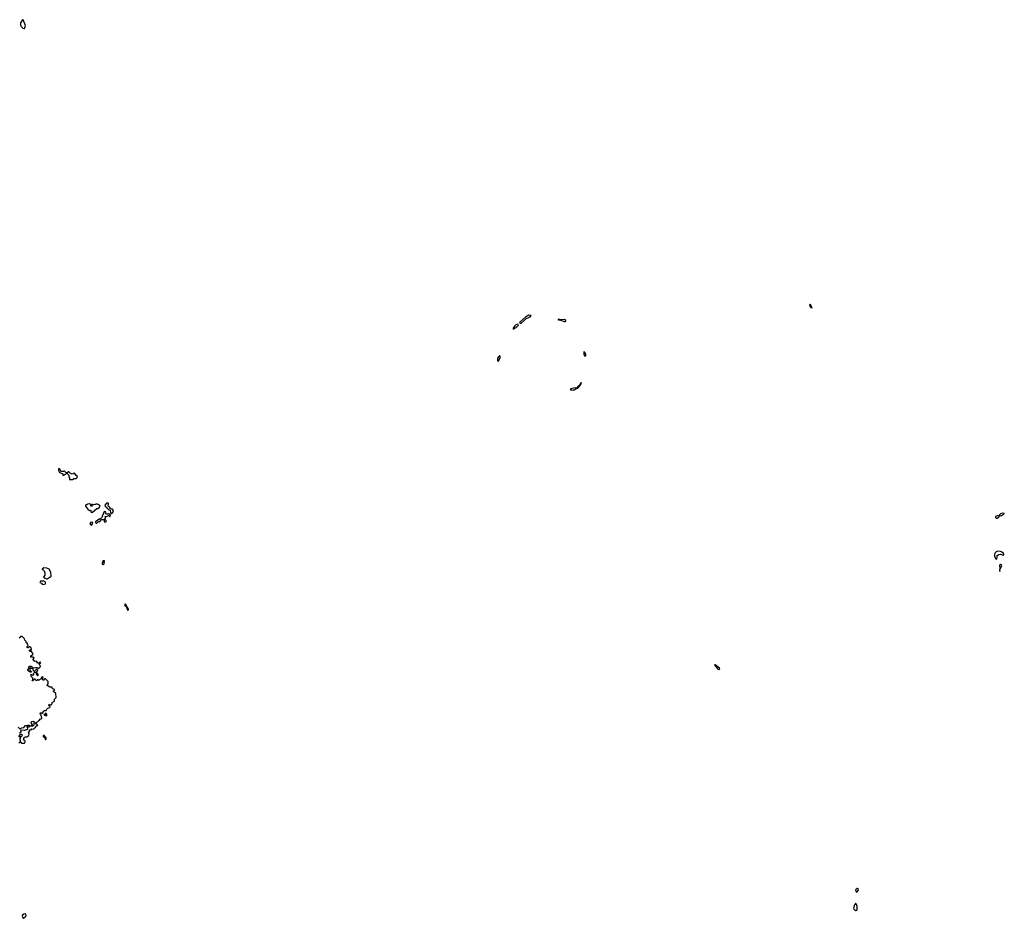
# Model space of a CAD drawing. Extents: x 2601477 to 2753313, y 449408 to 581029.
# Tile 188 of 203: x 2711309 to 2733690, y 508708 to 529128. Entities that reach past the tile are written whole.
import ezdxf

# ---------------------------------------------------------------- set-up
doc = ezdxf.new("R2010")
doc.units = 0

msp = doc.modelspace()

# ---------------------------------------------------------------- linework, layer by layer
at = {"layer": '0CON05XD'}
for points in [[(2711405, 528928), (2711415, 528930), (2711435, 528970), (2711439, 528995), (2711385, 529128), (2711375, 529122), (2711326, 529054), (2711328, 529005), (2711340, 528975), (2711383, 528935), (2711405, 528928)], [(2729325, 522583), (2729288, 522658), (2729275, 522664), (2729262, 522645), (2729275, 522609), (2729295, 522587), (2729325, 522583)], [(2722705, 522235), (2722778, 522292), (2722812, 522328), (2722912, 522375), (2722931, 522395), (2722932, 522405), (2722885, 522411), (2722809, 522371), (2722674, 522255), (2722672, 522245), (2722683, 522235), (2722705, 522235)], [(2722525, 522095), (2722596, 522134), (2722637, 522175), (2722644, 522204), (2722625, 522207), (2722590, 522190), (2722561, 522169), (2722527, 522115), (2722525, 522095)], [(2723685, 522273), (2723715, 522273), (2723724, 522285), (2723720, 522295), (2723695, 522317), (2723605, 522307), (2723565, 522320), (2723544, 522315), (2723560, 522305), (2723605, 522302), (2723685, 522273)], [(2722185, 521366), (2722195, 521370), (2722234, 521455), (2722233, 521473), (2722225, 521487), (2722215, 521488), (2722197, 521475), (2722171, 521435), (2722171, 521375), (2722185, 521366)], [(2724165, 521483), (2724179, 521495), (2724180, 521515), (2724160, 521560), (2724135, 521586), (2724129, 521561), (2724133, 521525), (2724150, 521490), (2724165, 521483)], [(2723995, 520755), (2724021, 520775), (2724040, 520810), (2724064, 520835), (2724077, 520867), (2724075, 520880), (2724065, 520875), (2724029, 520811), (2723992, 520785), (2723978, 520755), (2723995, 520755)], [(2723895, 520706), (2723915, 520714), (2723972, 520755), (2723945, 520765), (2723835, 520738), (2723825, 520725), (2723835, 520715), (2723865, 520716), (2723895, 520706)], [(2712315, 518770), (2712345, 518800), (2712355, 518800), (2712368, 518812), (2712378, 518828), (2712362, 518832), (2712325, 518870), (2712315, 518870), (2712305, 518860), (2712253, 518863), (2712238, 518878), (2712226, 518916), (2712202, 518928), (2712190, 518915), (2712190, 518905), (2712193, 518883), (2712210, 518855), (2712210, 518845), (2712255, 518820), (2712278, 518818), (2712290, 518805), (2712290, 518775), (2712315, 518770)], [(2712445, 518670), (2712455, 518680), (2712512, 518678), (2712545, 518698), (2712595, 518700), (2712618, 518722), (2712620, 518745), (2712592, 518772), (2712565, 518818), (2712545, 518822), (2712525, 518808), (2712505, 518802), (2712455, 518820), (2712425, 518850), (2712415, 518850), (2712392, 518828), (2712390, 518815), (2712430, 518775), (2712430, 518735), (2712442, 518722), (2712440, 518675), (2712445, 518670)], [(2712945, 517931), (2712965, 517934), (2713065, 518020), (2713085, 518022), (2713116, 518044), (2713138, 518075), (2713120, 518095), (2713075, 518120), (2713048, 518118), (2713035, 518110), (2713008, 518112), (2712985, 518100), (2712975, 518100), (2712965, 518110), (2712945, 518110), (2712940, 518105), (2712960, 518075), (2712955, 518070), (2712925, 518070), (2712920, 518085), (2712930, 518095), (2712928, 518108), (2712895, 518128), (2712885, 518128), (2712853, 518117), (2712835, 518100), (2712815, 518100), (2712802, 518088), (2712805, 518070), (2712860, 518005), (2712895, 517978), (2712925, 517980), (2712930, 517975), (2712928, 517945), (2712945, 517931)], [(2713395, 517908), (2713415, 517912), (2713438, 517955), (2713425, 518000), (2713417, 518007), (2713385, 518008), (2713373, 518013), (2713358, 518035), (2713355, 518050), (2713330, 518065), (2713320, 518095), (2713328, 518115), (2713325, 518138), (2713315, 518142), (2713282, 518138), (2713248, 518095), (2713252, 518075), (2713290, 518045), (2713295, 518020), (2713305, 518020), (2713335, 517990), (2713369, 517979), (2713374, 517924), (2713395, 517908)], [(2713065, 517690), (2713102, 517728), (2713115, 517720), (2713128, 517722), (2713168, 517772), (2713215, 517772), (2713227, 517767), (2713232, 517755), (2713230, 517725), (2713245, 517712), (2713265, 517718), (2713272, 517725), (2713272, 517745), (2713266, 517756), (2713250, 517765), (2713248, 517775), (2713270, 517815), (2713252, 517832), (2713252, 517838), (2713297, 517843), (2713325, 517860), (2713335, 517860), (2713355, 517840), (2713365, 517840), (2713370, 517865), (2713335, 517900), (2713325, 517900), (2713315, 517890), (2713282, 517892), (2713260, 517925), (2713268, 517932), (2713267, 517947), (2713245, 517952), (2713232, 517945), (2713210, 517905), (2713210, 517885), (2713190, 517865), (2713182, 517848), (2713190, 517835), (2713185, 517820), (2713155, 517790), (2713128, 517782), (2713115, 517770), (2713095, 517770), (2713082, 517778), (2713078, 517742), (2713065, 517740), (2713030, 517715), (2713032, 517702), (2713045, 517690), (2713065, 517690)], [(2733605, 517856), (2733625, 517861), (2733670, 517890), (2733687, 517895), (2733690, 517905), (2733645, 517912), (2733606, 517895), (2733584, 517875), (2733580, 517860), (2733605, 517856)], [(2712945, 517640), (2712958, 517655), (2712970, 517705), (2712925, 517710), (2712900, 517675), (2712932, 517642), (2712945, 517640)], [(2733505, 517804), (2733525, 517804), (2733564, 517826), (2733570, 517835), (2733570, 517855), (2733535, 517857), (2733491, 517835), (2733487, 517825), (2733493, 517813), (2733505, 517804)], [(2733515, 516872), (2733522, 516878), (2733528, 516905), (2733530, 516950), (2733563, 516977), (2733605, 516983), (2733665, 516962), (2733679, 516965), (2733682, 516975), (2733671, 516995), (2733625, 517038), (2733605, 517046), (2733545, 517049), (2733505, 517037), (2733486, 517015), (2733465, 516982), (2733466, 516935), (2733491, 516881), (2733515, 516872)], [(2713205, 516742), (2713230, 516765), (2713230, 516775), (2713220, 516785), (2713240, 516805), (2713237, 516827), (2713202, 516828), (2713200, 516805), (2713183, 516787), (2713182, 516765), (2713205, 516742)], [(2711935, 516420), (2711955, 516440), (2711965, 516440), (2711980, 516455), (2712018, 516475), (2712022, 516485), (2712018, 516575), (2711981, 516641), (2711925, 516667), (2711855, 516672), (2711820, 516645), (2711822, 516632), (2711835, 516630), (2711864, 516604), (2711878, 516558), (2711877, 516505), (2711853, 516463), (2711870, 516445), (2711915, 516422), (2711935, 516420)], [(2733595, 516590), (2733590, 516625), (2733630, 516725), (2733625, 516737), (2733605, 516748), (2733593, 516745), (2733581, 516725), (2733590, 516665), (2733584, 516606), (2733595, 516590)], [(2711855, 516292), (2711895, 516310), (2711897, 516335), (2711888, 516355), (2711855, 516370), (2711780, 516370), (2711770, 516335), (2711805, 516320), (2711823, 516303), (2711855, 516292)], [(2713765, 515711), (2713775, 515713), (2713783, 515725), (2713782, 515735), (2713736, 515806), (2713728, 515838), (2713705, 515848), (2713693, 515835), (2713697, 515815), (2713734, 515774), (2713750, 515720), (2713765, 515711)], [(2711292, 512702), (2711315, 512700), (2711322, 512718), (2711335, 512720), (2711340, 512695), (2711348, 512688), (2711405, 512684), (2711419, 512691), (2711431, 512715), (2711433, 512733), (2711428, 512748), (2711400, 512755), (2711400, 512795), (2711410, 512815), (2711445, 512830), (2711475, 512830), (2711520, 512865), (2711522, 512895), (2711510, 512935), (2711530, 512945), (2711532, 512988), (2711567, 512993), (2711588, 513012), (2711615, 513008), (2711630, 513015), (2711652, 513038), (2711670, 513045), (2711685, 513080), (2711718, 513092), (2711695, 513130), (2711675, 513130), (2711660, 513145), (2711693, 513167), (2711715, 513170), (2711745, 513200), (2711755, 513200), (2711785, 513240), (2711795, 513240), (2711812, 513255), (2711800, 513325), (2711783, 513343), (2711773, 513367), (2711785, 513380), (2711807, 513377), (2711815, 513370), (2711828, 513372), (2711842, 513388), (2711843, 513407), (2711850, 513415), (2711873, 513427), (2711908, 513432), (2711920, 513455), (2711950, 513485), (2711995, 513500), (2712000, 513515), (2711970, 513545), (2711970, 513555), (2711985, 513570), (2711995, 513562), (2712028, 513562), (2712038, 513572), (2712050, 513585), (2712050, 513615), (2712100, 513645), (2712100, 513685), (2712142, 513728), (2712128, 513815), (2712080, 513865), (2712080, 513875), (2712100, 513895), (2712098, 513908), (2712087, 513917), (2712052, 513922), (2712045, 513958), (2711995, 513962), (2711935, 514000), (2711933, 514007), (2711958, 514035), (2711960, 514075), (2711955, 514090), (2711895, 514150), (2711875, 514150), (2711865, 514130), (2711855, 514120), (2711845, 514120), (2711830, 514135), (2711840, 514185), (2711827, 514197), (2711808, 514185), (2711798, 514152), (2711785, 514140), (2711775, 514140), (2711755, 514120), (2711735, 514120), (2711715, 514140), (2711708, 514112), (2711675, 514110), (2711658, 514138), (2711635, 514140), (2711620, 514125), (2711618, 514102), (2711592, 514102), (2711610, 514135), (2711610, 514165), (2711580, 514195), (2711560, 514245), (2711575, 514250), (2711605, 514230), (2711618, 514232), (2711630, 514245), (2711620, 514255), (2711622, 514268), (2711652, 514298), (2711665, 514300), (2711680, 514285), (2711680, 514265), (2711690, 514255), (2711690, 514245), (2711715, 514220), (2711730, 514235), (2711730, 514245), (2711720, 514255), (2711720, 514265), (2711700, 514285), (2711700, 514305), (2711720, 514335), (2711720, 514345), (2711708, 514358), (2711685, 514360), (2711660, 514335), (2711655, 514320), (2711625, 514320), (2711620, 514325), (2711618, 514368), (2711608, 514378), (2711577, 514387), (2711555, 514410), (2711540, 514395), (2711540, 514345), (2711570, 514315), (2711568, 514302), (2711555, 514300), (2711548, 514308), (2711535, 514310), (2711492, 514335), (2711492, 514355), (2711520, 514385), (2711520, 514425), (2711535, 514440), (2711567, 514437), (2711595, 514420), (2711625, 514390), (2711633, 514397), (2711677, 514403), (2711685, 514410), (2711705, 514410), (2711725, 514390), (2711735, 514390), (2711776, 514414), (2711782, 514442), (2711760, 514465), (2711760, 514495), (2711780, 514505), (2711787, 514517), (2711775, 514530), (2711765, 514528), (2711735, 514500), (2711715, 514510), (2711688, 514548), (2711655, 514542), (2711620, 514565), (2711618, 514592), (2711640, 514625), (2711630, 514635), (2711615, 514640), (2711568, 514638), (2711560, 514645), (2711560, 514675), (2711606, 514704), (2711612, 514715), (2711575, 514770), (2711545, 514768), (2711533, 514783), (2711533, 514797), (2711545, 514810), (2711575, 514810), (2711580, 514815), (2711570, 514855), (2711545, 514878), (2711530, 514875), (2711505, 514850), (2711495, 514850), (2711480, 514865), (2711480, 514885), (2711500, 514905), (2711488, 514935), (2711487, 514957), (2711475, 514960), (2711460, 514975), (2711457, 514997), (2711428, 515025), (2711415, 515060), (2711362, 515112), (2711345, 515108), (2711295, 515074)], [(2727205, 514364), (2727221, 514375), (2727218, 514388), (2727115, 514468), (2727100, 514470), (2727171, 514375), (2727186, 514366), (2727205, 514364)], [(2711605, 513070), (2711575, 513070), (2711560, 513085), (2711600, 513115), (2711572, 513152), (2711570, 513165), (2711588, 513182), (2711625, 513190), (2711640, 513175), (2711640, 513155), (2711630, 513145), (2711630, 513095), (2711605, 513070)], [(2711925, 513310), (2711930, 513315), (2711930, 513345), (2711905, 513370), (2711890, 513365), (2711890, 513355), (2711900, 513345), (2711888, 513332), (2711875, 513340), (2711860, 513335), (2711875, 513320), (2711893, 513313), (2711925, 513310)], [(2711278, 513048), (2711315, 513010), (2711360, 513035), (2711400, 513045), (2711445, 513090), (2711495, 513090), (2711503, 513097), (2711525, 513098), (2711542, 513082), (2711540, 513065), (2711525, 513050), (2711510, 513055), (2711495, 513070), (2711482, 513068), (2711472, 513058), (2711483, 513035), (2711478, 512992), (2711455, 512992), (2711413, 512977), (2711335, 512980), (2711330, 512965), (2711337, 512957), (2711338, 512935), (2711328, 512922), (2711315, 512920), (2711305, 512930)], [(2711280, 512855), (2711310, 512825), (2711330, 512815), (2711330, 512805), (2711310, 512785), (2711320, 512735), (2711308, 512722)], [(2711302, 512892), (2711345, 512892), (2711357, 512887), (2711362, 512875), (2711357, 512843), (2711345, 512838), (2711322, 512842), (2711305, 512870)], [(2711905, 512770), (2711910, 512775), (2711910, 512805), (2711882, 512832), (2711880, 512845), (2711865, 512860), (2711842, 512858), (2711842, 512832), (2711858, 512828), (2711878, 512808), (2711892, 512772), (2711905, 512770)], [(2730335, 509303), (2730355, 509319), (2730372, 509355), (2730367, 509377), (2730355, 509386), (2730335, 509383), (2730310, 509355), (2730312, 509322), (2730320, 509310), (2730335, 509303)], [(2730315, 508882), (2730335, 508894), (2730345, 508913), (2730342, 508945), (2730346, 508976), (2730334, 509024), (2730316, 509046), (2730305, 509047), (2730288, 509012), (2730265, 508935), (2730273, 508913), (2730315, 508882)], [(2711395, 508708), (2711448, 508755), (2711457, 508773), (2711448, 508805), (2711435, 508812), (2711405, 508802), (2711373, 508775), (2711367, 508755), (2711370, 508735), (2711377, 508717), (2711395, 508708)]]:
    msp.add_lwpolyline(points, dxfattribs=at)

doc.saveas('drawing.dxf')
